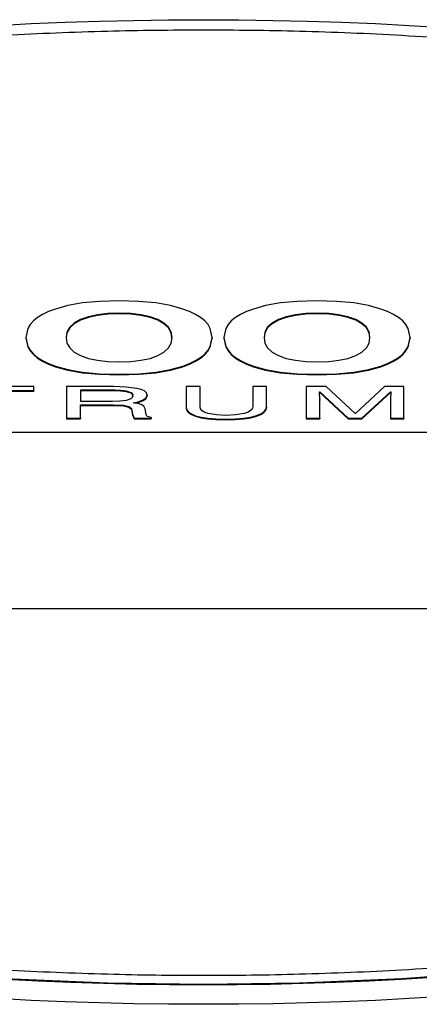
# Model space of a CAD drawing. Header units: inches. Extents: x 2.6 to 13.1, y 0.8 to 9.1.
# Tile 6 of 18: x 7.745 to 7.89, y 4.546 to 4.904. Entities that reach past the tile are written whole.
import ezdxf

# ---------------------------------------------------------------- set-up
doc = ezdxf.new("R2010")
doc.units = ezdxf.units.IN
doc.header["$MEASUREMENT"] = 0

msp = doc.modelspace()

# ---------------------------------------------------------------- linework, layer by layer
at = {"color": 7, "linetype": 'Continuous', "lineweight": 25}
for p, q in [((7.76782, 4.80109), (7.76248, 4.80017)), ((7.77406, 4.80164), (7.76782, 4.80109)), ((7.78119, 4.80182), (7.77406, 4.80164)), ((7.78833, 4.80164), (7.78119, 4.80182)), ((7.79456, 4.80109), (7.78833, 4.80164)), ((7.79991, 4.80017), (7.79456, 4.80109)), ((7.83989, 4.80109), (7.83454, 4.80017)), ((7.84613, 4.80164), (7.83989, 4.80109)), ((7.85326, 4.80182), (7.84613, 4.80164)), ((7.86039, 4.80164), (7.85326, 4.80182)), ((7.86663, 4.80109), (7.86039, 4.80164)), ((7.87198, 4.80017), (7.86663, 4.80109)), ((7.75332, 4.79693), (7.75148, 4.7958)), ((7.75551, 4.79796), (7.75332, 4.79693)), ((7.75802, 4.79888), (7.75551, 4.79796)), ((7.76248, 4.80017), (7.75802, 4.79888)), ((7.77705, 4.7972), (7.7733, 4.79677)), ((7.77705, 4.79697), (7.7733, 4.79654)), ((7.78124, 4.79735), (7.77705, 4.7972)), ((7.77705, 4.7972), (7.77705, 4.79697)), ((7.78124, 4.79712), (7.77705, 4.79697)), ((7.78543, 4.7972), (7.78124, 4.79735)), ((7.78124, 4.79735), (7.78124, 4.79712)), ((7.78543, 4.79697), (7.78124, 4.79712)), ((7.78916, 4.79677), (7.78543, 4.7972)), ((7.78543, 4.7972), (7.78543, 4.79697)), ((7.78916, 4.79654), (7.78543, 4.79697)), ((7.80436, 4.79888), (7.79991, 4.80017)), ((7.80687, 4.79796), (7.80436, 4.79888)), ((7.80904, 4.79693), (7.80687, 4.79796)), ((7.81088, 4.7958), (7.80904, 4.79693)), ((7.82539, 4.79693), (7.82355, 4.7958)), ((7.82757, 4.79796), (7.82539, 4.79693)), ((7.83009, 4.79888), (7.82757, 4.79796)), ((7.83454, 4.80017), (7.83009, 4.79888)), ((7.84912, 4.7972), (7.84537, 4.79677)), ((7.84912, 4.79697), (7.84537, 4.79654)), ((7.85331, 4.79735), (7.84912, 4.7972)), ((7.84912, 4.7972), (7.84912, 4.79697)), ((7.85331, 4.79712), (7.84912, 4.79697)), ((7.8575, 4.7972), (7.85331, 4.79735)), ((7.85331, 4.79735), (7.85331, 4.79712)), ((7.8575, 4.79697), (7.85331, 4.79712)), ((7.86123, 4.79677), (7.8575, 4.7972)), ((7.8575, 4.7972), (7.8575, 4.79697)), ((7.86123, 4.79654), (7.8575, 4.79697)), ((7.87643, 4.79888), (7.87198, 4.80017)), ((7.87894, 4.79796), (7.87643, 4.79888)), ((7.88111, 4.79693), (7.87894, 4.79796)), ((7.88295, 4.7958), (7.88111, 4.79693)), ((7.74997, 4.79455), (7.74879, 4.7932)), ((7.75148, 4.7958), (7.74997, 4.79455)), ((7.76485, 4.79377), (7.76321, 4.79225)), ((7.76485, 4.79354), (7.76321, 4.79202)), ((7.76715, 4.79504), (7.76485, 4.79377)), ((7.76715, 4.79481), (7.76485, 4.79354)), ((7.76485, 4.79377), (7.76485, 4.79354)), ((7.77, 4.79605), (7.76715, 4.79504)), ((7.77, 4.79582), (7.76715, 4.79481)), ((7.76715, 4.79504), (7.76715, 4.79481)), ((7.7733, 4.79677), (7.77, 4.79605)), ((7.7733, 4.79654), (7.77, 4.79582)), ((7.77, 4.79605), (7.77, 4.79582)), ((7.7733, 4.79677), (7.7733, 4.79654)), ((7.79244, 4.79605), (7.78916, 4.79677)), ((7.78916, 4.79677), (7.78916, 4.79654)), ((7.79244, 4.79582), (7.78916, 4.79654)), ((7.79526, 4.79504), (7.79244, 4.79605)), ((7.79244, 4.79605), (7.79244, 4.79582)), ((7.79526, 4.79481), (7.79244, 4.79582)), ((7.79753, 4.79376), (7.79526, 4.79504)), ((7.79526, 4.79504), (7.79526, 4.79481)), ((7.79753, 4.79353), (7.79526, 4.79481)), ((7.79915, 4.79224), (7.79753, 4.79376)), ((7.79753, 4.79376), (7.79753, 4.79353)), ((7.79915, 4.79201), (7.79753, 4.79353)), ((7.81239, 4.79455), (7.81088, 4.7958)), ((7.81356, 4.7932), (7.81239, 4.79455)), ((7.82203, 4.79455), (7.82086, 4.7932)), ((7.82355, 4.7958), (7.82203, 4.79455)), ((7.83692, 4.79377), (7.83527, 4.79225)), ((7.83692, 4.79354), (7.83527, 4.79202)), ((7.83922, 4.79504), (7.83692, 4.79377)), ((7.83922, 4.79481), (7.83692, 4.79354)), ((7.83692, 4.79377), (7.83692, 4.79354)), ((7.84207, 4.79605), (7.83922, 4.79504)), ((7.84207, 4.79582), (7.83922, 4.79481)), ((7.83922, 4.79504), (7.83922, 4.79481)), ((7.84537, 4.79677), (7.84207, 4.79605)), ((7.84537, 4.79654), (7.84207, 4.79582)), ((7.84207, 4.79605), (7.84207, 4.79582)), ((7.84537, 4.79677), (7.84537, 4.79654)), ((7.86451, 4.79605), (7.86123, 4.79677)), ((7.86123, 4.79677), (7.86123, 4.79654)), ((7.86451, 4.79582), (7.86123, 4.79654)), ((7.86733, 4.79504), (7.86451, 4.79605)), ((7.86451, 4.79605), (7.86451, 4.79582)), ((7.86733, 4.79481), (7.86451, 4.79582)), ((7.8696, 4.79376), (7.86733, 4.79504)), ((7.86733, 4.79504), (7.86733, 4.79481)), ((7.8696, 4.79353), (7.86733, 4.79481)), ((7.87122, 4.79224), (7.8696, 4.79376)), ((7.8696, 4.79376), (7.8696, 4.79353)), ((7.87122, 4.79201), (7.8696, 4.79353)), ((7.88445, 4.79455), (7.88295, 4.7958)), ((7.88562, 4.7932), (7.88445, 4.79455)), ((7.74795, 4.79174), (7.74728, 4.78849)), ((7.74879, 4.7932), (7.74795, 4.79174)), ((7.76222, 4.7905), (7.76189, 4.78849)), ((7.76222, 4.79027), (7.76191, 4.78838)), ((7.76321, 4.79225), (7.76222, 4.7905)), ((7.76321, 4.79202), (7.76222, 4.79027)), ((7.76222, 4.7905), (7.76222, 4.79027)), ((7.76321, 4.79225), (7.76321, 4.79202)), ((7.80012, 4.79049), (7.79915, 4.79224)), ((7.79915, 4.79224), (7.79915, 4.79201)), ((7.80012, 4.79026), (7.79915, 4.79201)), ((7.80045, 4.78849), (7.80012, 4.79049)), ((7.80012, 4.79049), (7.80012, 4.79026)), ((7.80043, 4.78838), (7.80012, 4.79026)), ((7.81439, 4.79174), (7.81356, 4.7932)), ((7.81506, 4.78849), (7.81439, 4.79174)), ((7.82002, 4.79174), (7.81935, 4.78849)), ((7.82086, 4.7932), (7.82002, 4.79174)), ((7.83429, 4.7905), (7.83396, 4.78849)), ((7.83429, 4.79027), (7.83398, 4.78838)), ((7.83527, 4.79225), (7.83429, 4.7905)), ((7.83527, 4.79202), (7.83429, 4.79027)), ((7.83429, 4.7905), (7.83429, 4.79027)), ((7.83527, 4.79225), (7.83527, 4.79202)), ((7.87219, 4.79049), (7.87122, 4.79224)), ((7.87122, 4.79224), (7.87122, 4.79201)), ((7.87219, 4.79026), (7.87122, 4.79201)), ((7.87251, 4.78849), (7.87219, 4.79049)), ((7.87219, 4.79049), (7.87219, 4.79026)), ((7.8725, 4.78838), (7.87219, 4.79026)), ((7.88646, 4.79174), (7.88562, 4.7932)), ((7.88713, 4.78849), (7.88646, 4.79174)), ((7.74728, 4.78849), (7.74795, 4.7853)), ((7.74728, 4.78849), (7.74728, 4.78826)), ((7.74728, 4.78826), (7.74795, 4.78507)), ((7.76189, 4.78849), (7.76222, 4.78649)), ((7.76222, 4.78649), (7.76321, 4.78473)), ((7.79915, 4.78473), (7.80012, 4.78649)), ((7.80012, 4.78649), (7.80045, 4.78849)), ((7.81439, 4.7853), (7.81506, 4.78849)), ((7.81439, 4.78507), (7.81506, 4.78826)), ((7.81506, 4.78849), (7.81506, 4.78826)), ((7.81935, 4.78849), (7.82002, 4.7853)), ((7.81935, 4.78849), (7.81935, 4.78826)), ((7.81935, 4.78826), (7.82002, 4.78507)), ((7.83396, 4.78849), (7.83429, 4.78649)), ((7.83429, 4.78649), (7.83527, 4.78473)), ((7.87122, 4.78473), (7.87219, 4.78649)), ((7.87219, 4.78649), (7.87251, 4.78849)), ((7.88646, 4.7853), (7.88713, 4.78849)), ((7.88646, 4.78507), (7.88713, 4.78826)), ((7.88713, 4.78849), (7.88713, 4.78826)), ((7.74795, 4.7853), (7.74879, 4.78385)), ((7.74795, 4.7853), (7.74795, 4.78507)), ((7.74795, 4.78507), (7.74879, 4.78362)), ((7.74879, 4.78385), (7.74997, 4.7825)), ((7.74879, 4.78385), (7.74879, 4.78362)), ((7.74879, 4.78362), (7.74997, 4.78227)), ((7.74997, 4.7825), (7.75148, 4.78125)), ((7.74997, 4.7825), (7.74997, 4.78227)), ((7.76321, 4.78473), (7.76485, 4.78321)), ((7.76485, 4.78321), (7.76715, 4.78194)), ((7.79526, 4.78194), (7.79753, 4.78321)), ((7.79753, 4.78321), (7.79915, 4.78473)), ((7.81088, 4.78125), (7.81239, 4.7825)), ((7.81239, 4.7825), (7.81356, 4.78385)), ((7.81239, 4.78227), (7.81356, 4.78362)), ((7.81239, 4.7825), (7.81239, 4.78227)), ((7.81356, 4.78385), (7.81439, 4.7853)), ((7.81356, 4.78362), (7.81439, 4.78507)), ((7.81356, 4.78385), (7.81356, 4.78362)), ((7.81439, 4.7853), (7.81439, 4.78507)), ((7.82002, 4.7853), (7.82086, 4.78385)), ((7.82002, 4.7853), (7.82002, 4.78507)), ((7.82002, 4.78507), (7.82086, 4.78362)), ((7.82086, 4.78385), (7.82203, 4.7825)), ((7.82086, 4.78385), (7.82086, 4.78362)), ((7.82086, 4.78362), (7.82203, 4.78227)), ((7.82203, 4.7825), (7.82355, 4.78125)), ((7.82203, 4.7825), (7.82203, 4.78227)), ((7.83527, 4.78473), (7.83692, 4.78321)), ((7.83692, 4.78321), (7.83922, 4.78194)), ((7.86733, 4.78194), (7.8696, 4.78321)), ((7.8696, 4.78321), (7.87122, 4.78473)), ((7.88295, 4.78125), (7.88445, 4.7825)), ((7.88445, 4.7825), (7.88562, 4.78385)), ((7.88445, 4.78227), (7.88562, 4.78362)), ((7.88445, 4.7825), (7.88445, 4.78227)), ((7.88562, 4.78385), (7.88646, 4.7853)), ((7.88562, 4.78362), (7.88646, 4.78507)), ((7.88562, 4.78385), (7.88562, 4.78362)), ((7.88646, 4.7853), (7.88646, 4.78507)), ((7.74997, 4.78227), (7.75148, 4.78102)), ((7.75148, 4.78125), (7.75332, 4.78011)), ((7.75148, 4.78125), (7.75148, 4.78102)), ((7.75148, 4.78102), (7.75332, 4.77988)), ((7.75332, 4.78011), (7.75551, 4.77905)), ((7.75332, 4.78011), (7.75332, 4.77988)), ((7.75332, 4.77988), (7.75551, 4.77882)), ((7.75551, 4.77905), (7.75802, 4.7781)), ((7.75551, 4.77905), (7.75551, 4.77882)), ((7.76715, 4.78194), (7.77, 4.78093)), ((7.77, 4.78093), (7.7733, 4.78021)), ((7.7733, 4.78021), (7.77705, 4.77978)), ((7.77705, 4.77978), (7.78124, 4.77964)), ((7.78124, 4.77964), (7.78543, 4.77978)), ((7.78543, 4.77978), (7.78916, 4.78021)), ((7.78916, 4.78021), (7.79244, 4.78093)), ((7.79244, 4.78093), (7.79526, 4.78194)), ((7.80436, 4.7781), (7.80687, 4.77905)), ((7.80687, 4.77905), (7.80904, 4.78011)), ((7.80687, 4.77882), (7.80904, 4.77988)), ((7.80687, 4.77905), (7.80687, 4.77882)), ((7.80904, 4.78011), (7.81088, 4.78125)), ((7.80904, 4.77988), (7.81088, 4.78102)), ((7.80904, 4.78011), (7.80904, 4.77988)), ((7.81088, 4.78102), (7.81239, 4.78227)), ((7.81088, 4.78125), (7.81088, 4.78102)), ((7.82203, 4.78227), (7.82355, 4.78102)), ((7.82355, 4.78125), (7.82539, 4.78011)), ((7.82355, 4.78125), (7.82355, 4.78102)), ((7.82355, 4.78102), (7.82539, 4.77988)), ((7.82539, 4.78011), (7.82757, 4.77905)), ((7.82539, 4.78011), (7.82539, 4.77988)), ((7.82539, 4.77988), (7.82757, 4.77882)), ((7.82757, 4.77905), (7.83009, 4.7781)), ((7.82757, 4.77905), (7.82757, 4.77882)), ((7.83922, 4.78194), (7.84207, 4.78093)), ((7.84207, 4.78093), (7.84537, 4.78021)), ((7.84537, 4.78021), (7.84912, 4.77978)), ((7.84912, 4.77978), (7.85331, 4.77964)), ((7.85331, 4.77964), (7.8575, 4.77978)), ((7.8575, 4.77978), (7.86123, 4.78021)), ((7.86123, 4.78021), (7.86451, 4.78093)), ((7.86451, 4.78093), (7.86733, 4.78194)), ((7.87643, 4.7781), (7.87894, 4.77905)), ((7.87894, 4.77905), (7.88111, 4.78011)), ((7.87894, 4.77882), (7.88111, 4.77988)), ((7.87894, 4.77905), (7.87894, 4.77882)), ((7.88111, 4.78011), (7.88295, 4.78125)), ((7.88111, 4.77988), (7.88295, 4.78102)), ((7.88111, 4.78011), (7.88111, 4.77988)), ((7.88295, 4.78102), (7.88445, 4.78227)), ((7.88295, 4.78125), (7.88295, 4.78102)), ((7.75551, 4.77882), (7.75802, 4.77787)), ((7.75802, 4.7781), (7.76248, 4.77682)), ((7.75802, 4.7781), (7.75802, 4.77787)), ((7.75802, 4.77787), (7.76248, 4.77659)), ((7.76248, 4.77682), (7.76782, 4.7759)), ((7.76248, 4.77682), (7.76248, 4.77659)), ((7.76248, 4.77659), (7.76782, 4.77567)), ((7.76782, 4.7759), (7.77406, 4.77535)), ((7.76782, 4.7759), (7.76782, 4.77567)), ((7.76782, 4.77567), (7.77406, 4.77512)), ((7.77406, 4.77535), (7.78119, 4.77516)), ((7.77406, 4.77535), (7.77406, 4.77512)), ((7.78119, 4.77516), (7.78833, 4.77535)), ((7.78833, 4.77535), (7.79456, 4.7759)), ((7.78833, 4.77512), (7.79456, 4.77567)), ((7.78833, 4.77535), (7.78833, 4.77512)), ((7.79456, 4.7759), (7.79991, 4.77682)), ((7.79456, 4.77567), (7.79991, 4.77659)), ((7.79456, 4.7759), (7.79456, 4.77567)), ((7.79991, 4.77682), (7.80436, 4.7781)), ((7.79991, 4.77659), (7.80436, 4.77787)), ((7.79991, 4.77682), (7.79991, 4.77659)), ((7.80436, 4.77787), (7.80687, 4.77882)), ((7.80436, 4.7781), (7.80436, 4.77787)), ((7.82757, 4.77882), (7.83009, 4.77787)), ((7.83009, 4.7781), (7.83454, 4.77682)), ((7.83009, 4.7781), (7.83009, 4.77787)), ((7.83009, 4.77787), (7.83454, 4.77659)), ((7.83454, 4.77682), (7.83989, 4.7759)), ((7.83454, 4.77682), (7.83454, 4.77659)), ((7.83454, 4.77659), (7.83989, 4.77567)), ((7.83989, 4.7759), (7.84613, 4.77535)), ((7.83989, 4.7759), (7.83989, 4.77567)), ((7.83989, 4.77567), (7.84613, 4.77512)), ((7.84613, 4.77535), (7.85326, 4.77516)), ((7.84613, 4.77535), (7.84613, 4.77512)), ((7.85326, 4.77516), (7.86039, 4.77535)), ((7.86039, 4.77535), (7.86663, 4.7759)), ((7.86039, 4.77512), (7.86663, 4.77567)), ((7.86039, 4.77535), (7.86039, 4.77512)), ((7.86663, 4.7759), (7.87198, 4.77682)), ((7.86663, 4.77567), (7.87198, 4.77659)), ((7.86663, 4.7759), (7.86663, 4.77567)), ((7.87198, 4.77682), (7.87643, 4.7781)), ((7.87198, 4.77659), (7.87643, 4.77787)), ((7.87198, 4.77682), (7.87198, 4.77659)), ((7.87643, 4.77787), (7.87894, 4.77882)), ((7.87643, 4.7781), (7.87643, 4.77787)), ((7.77406, 4.77512), (7.78119, 4.77493)), ((7.78119, 4.77516), (7.78119, 4.77493)), ((7.78119, 4.77493), (7.78833, 4.77512)), ((7.84613, 4.77512), (7.85326, 4.77493)), ((7.85326, 4.77516), (7.85326, 4.77493)), ((7.85326, 4.77493), (7.86039, 4.77512)), ((7.7501, 4.77064), (7.71998, 4.77064)), ((7.73755, 4.76926), (7.7501, 4.76926)), ((7.73755, 4.76903), (7.7501, 4.76903)), ((7.7501, 4.76926), (7.7501, 4.77064)), ((7.7501, 4.76926), (7.7501, 4.76903)), ((7.77924, 4.77064), (7.76209, 4.77064)), ((7.76209, 4.77064), (7.76209, 4.75911)), ((7.7796, 4.76931), (7.7671, 4.76931)), ((7.7671, 4.76931), (7.7671, 4.76539)), ((7.7796, 4.76908), (7.7671, 4.76908)), ((7.78372, 4.7705), (7.77924, 4.77064)), ((7.78169, 4.76926), (7.7796, 4.76931)), ((7.7796, 4.76931), (7.7796, 4.76908)), ((7.78169, 4.76903), (7.7796, 4.76908)), ((7.78387, 4.76901), (7.78169, 4.76926)), ((7.78169, 4.76926), (7.78169, 4.76903)), ((7.78387, 4.76878), (7.78169, 4.76903)), ((7.78762, 4.77001), (7.78372, 4.7705)), ((7.78558, 4.76843), (7.78387, 4.76901)), ((7.78387, 4.76901), (7.78387, 4.76878)), ((7.78558, 4.7682), (7.78387, 4.76878)), ((7.78608, 4.76798), (7.78558, 4.76843)), ((7.78558, 4.76843), (7.78558, 4.7682)), ((7.78608, 4.76775), (7.78558, 4.7682)), ((7.78918, 4.7696), (7.78762, 4.77001)), ((7.79039, 4.76906), (7.78918, 4.7696)), ((7.79116, 4.76838), (7.79039, 4.76906)), ((7.79143, 4.76754), (7.79116, 4.76838)), ((7.80564, 4.77064), (7.80564, 4.76295)), ((7.81065, 4.77064), (7.80564, 4.77064)), ((7.81065, 4.76338), (7.81065, 4.77064)), ((7.82982, 4.77064), (7.82982, 4.76335)), ((7.83483, 4.77064), (7.82982, 4.77064)), ((7.83483, 4.76316), (7.83483, 4.77064)), ((7.85653, 4.77064), (7.84935, 4.77064)), ((7.84935, 4.77064), (7.84935, 4.75911)), ((7.8541, 4.76878), (7.85421, 4.76878)), ((7.85421, 4.76592), (7.8541, 4.76878)), ((7.85411, 4.76855), (7.85421, 4.76855)), ((7.85421, 4.76878), (7.86464, 4.75911)), ((7.85421, 4.76878), (7.85421, 4.76855)), ((7.85421, 4.76855), (7.86464, 4.75888)), ((7.86712, 4.76089), (7.85653, 4.77064)), ((7.87777, 4.77064), (7.86723, 4.76089)), ((7.8696, 4.75911), (7.88004, 4.76879)), ((7.8696, 4.75888), (7.88004, 4.76856)), ((7.88489, 4.77064), (7.87777, 4.77064)), ((7.88015, 4.76879), (7.88004, 4.76592)), ((7.88004, 4.76879), (7.88015, 4.76879)), ((7.88004, 4.76879), (7.88004, 4.76856)), ((7.88004, 4.76856), (7.88014, 4.76856)), ((7.88489, 4.75911), (7.88489, 4.77064)), ((7.7671, 4.76539), (7.77873, 4.76539)), ((7.77873, 4.76539), (7.78145, 4.76546)), ((7.78145, 4.76546), (7.78387, 4.76575)), ((7.78387, 4.76575), (7.78561, 4.76635)), ((7.78561, 4.76635), (7.78609, 4.76681)), ((7.78627, 4.76738), (7.78608, 4.76798)), ((7.78608, 4.76798), (7.78608, 4.76775)), ((7.78623, 4.76727), (7.78608, 4.76775)), ((7.78609, 4.76681), (7.78627, 4.76738)), ((7.78627, 4.76478), (7.78808, 4.76515)), ((7.78783, 4.76455), (7.78627, 4.76478)), ((7.78692, 4.76468), (7.78808, 4.76492)), ((7.78808, 4.76515), (7.78974, 4.76568)), ((7.78808, 4.76492), (7.78974, 4.76545)), ((7.78808, 4.76515), (7.78808, 4.76492)), ((7.78974, 4.76568), (7.79096, 4.76645)), ((7.78974, 4.76545), (7.79096, 4.76622)), ((7.78974, 4.76568), (7.78974, 4.76545)), ((7.79096, 4.76645), (7.79143, 4.76754)), ((7.79096, 4.76622), (7.79143, 4.76731)), ((7.79096, 4.76645), (7.79096, 4.76622)), ((7.79143, 4.76754), (7.79143, 4.76731)), ((7.85421, 4.75911), (7.85421, 4.76592)), ((7.85421, 4.76592), (7.85421, 4.76569)), ((7.85421, 4.75888), (7.85421, 4.76569)), ((7.88004, 4.76592), (7.88004, 4.75911)), ((7.7671, 4.76406), (7.77924, 4.76406)), ((7.7671, 4.75911), (7.7671, 4.76406)), ((7.7671, 4.76383), (7.77924, 4.76383)), ((7.77924, 4.76406), (7.7828, 4.76387)), ((7.77924, 4.76406), (7.77924, 4.76383)), ((7.77924, 4.76383), (7.7828, 4.76364)), ((7.7828, 4.76387), (7.78479, 4.76338)), ((7.7828, 4.76387), (7.7828, 4.76364)), ((7.7828, 4.76364), (7.78479, 4.76315)), ((7.78479, 4.76338), (7.78566, 4.76272)), ((7.78479, 4.76338), (7.78479, 4.76315)), ((7.78479, 4.76315), (7.78566, 4.76249)), ((7.78566, 4.76272), (7.78585, 4.762)), ((7.78566, 4.76272), (7.78566, 4.76249)), ((7.78566, 4.76249), (7.78585, 4.76177)), ((7.78585, 4.762), (7.78602, 4.76066)), ((7.78585, 4.762), (7.78585, 4.76177)), ((7.78585, 4.76177), (7.78602, 4.76043)), ((7.78921, 4.76419), (7.78783, 4.76455)), ((7.79023, 4.76359), (7.78921, 4.76419)), ((7.79071, 4.76261), (7.79023, 4.76359)), ((7.79102, 4.76052), (7.79071, 4.76261)), ((7.80564, 4.76295), (7.80584, 4.76215)), ((7.80564, 4.76295), (7.80564, 4.76272)), ((7.80564, 4.76272), (7.80584, 4.76192)), ((7.80584, 4.76215), (7.80647, 4.76139)), ((7.80584, 4.76215), (7.80584, 4.76192)), ((7.80584, 4.76192), (7.80647, 4.76116)), ((7.80647, 4.76139), (7.80752, 4.76069)), ((7.80647, 4.76139), (7.80647, 4.76116)), ((7.80647, 4.76116), (7.80752, 4.76046)), ((7.81087, 4.76252), (7.81065, 4.76338)), ((7.81149, 4.76182), (7.81087, 4.76252)), ((7.81244, 4.76127), (7.81149, 4.76182)), ((7.81367, 4.76084), (7.81244, 4.76127)), ((7.82794, 4.76125), (7.82666, 4.76083)), ((7.82894, 4.7618), (7.82794, 4.76125)), ((7.82959, 4.76249), (7.82894, 4.7618)), ((7.82982, 4.76335), (7.82959, 4.76249)), ((7.83279, 4.76074), (7.83393, 4.76148)), ((7.83279, 4.76051), (7.83393, 4.76125)), ((7.83393, 4.76148), (7.83461, 4.76229)), ((7.83393, 4.76125), (7.83461, 4.76206)), ((7.83393, 4.76148), (7.83393, 4.76125)), ((7.83461, 4.76229), (7.83483, 4.76316)), ((7.83461, 4.76206), (7.83483, 4.76293)), ((7.83461, 4.76229), (7.83461, 4.76206)), ((7.83483, 4.76316), (7.83483, 4.76293)), ((7.76209, 4.75911), (7.76209, 4.75888)), ((7.76209, 4.75911), (7.7671, 4.75911)), ((7.76209, 4.75888), (7.7671, 4.75888)), ((7.7671, 4.75911), (7.7671, 4.75888)), ((7.78602, 4.76066), (7.78673, 4.75911)), ((7.78602, 4.76066), (7.78602, 4.76043)), ((7.78602, 4.76043), (7.78673, 4.75888)), ((7.78673, 4.75911), (7.79288, 4.75911)), ((7.78673, 4.75911), (7.78673, 4.75888)), ((7.78673, 4.75888), (7.79288, 4.75888)), ((7.79139, 4.75981), (7.79102, 4.76052)), ((7.79288, 4.75937), (7.79139, 4.75981)), ((7.79288, 4.75911), (7.79288, 4.75937)), ((7.79288, 4.75937), (7.79288, 4.75914)), ((7.79288, 4.75888), (7.79288, 4.75914)), ((7.79288, 4.75911), (7.79288, 4.75888)), ((7.80752, 4.76069), (7.80903, 4.76007)), ((7.80752, 4.76069), (7.80752, 4.76046)), ((7.80752, 4.76046), (7.80903, 4.75984)), ((7.80903, 4.76007), (7.81101, 4.75955)), ((7.80903, 4.76007), (7.80903, 4.75984)), ((7.80903, 4.75984), (7.81101, 4.75932)), ((7.81101, 4.75955), (7.81347, 4.75915)), ((7.81101, 4.75955), (7.81101, 4.75932)), ((7.81101, 4.75932), (7.81347, 4.75892)), ((7.81347, 4.75915), (7.81643, 4.75889)), ((7.81347, 4.75915), (7.81347, 4.75892)), ((7.81347, 4.75892), (7.81643, 4.75866)), ((7.81669, 4.76033), (7.81367, 4.76084)), ((7.81643, 4.75889), (7.8199, 4.7588)), ((7.81643, 4.75889), (7.81643, 4.75866)), ((7.81643, 4.75866), (7.8199, 4.75857)), ((7.82005, 4.76018), (7.81669, 4.76033)), ((7.8199, 4.7588), (7.82346, 4.75889)), ((7.8199, 4.7588), (7.8199, 4.75857)), ((7.8199, 4.75857), (7.82346, 4.75866)), ((7.82352, 4.76033), (7.82005, 4.76018)), ((7.82346, 4.75889), (7.82653, 4.75915)), ((7.82346, 4.75866), (7.82653, 4.75892)), ((7.82346, 4.75889), (7.82346, 4.75866)), ((7.82666, 4.76083), (7.82352, 4.76033)), ((7.82653, 4.75915), (7.8291, 4.75956)), ((7.82653, 4.75892), (7.8291, 4.75933)), ((7.82653, 4.75915), (7.82653, 4.75892)), ((7.8291, 4.75956), (7.83118, 4.76009)), ((7.8291, 4.75933), (7.83118, 4.75986)), ((7.8291, 4.75956), (7.8291, 4.75933)), ((7.83118, 4.76009), (7.83279, 4.76074)), ((7.83118, 4.75986), (7.83279, 4.76051)), ((7.83118, 4.76009), (7.83118, 4.75986)), ((7.83279, 4.76074), (7.83279, 4.76051)), ((7.84935, 4.75911), (7.85421, 4.75911)), ((7.84935, 4.75911), (7.84935, 4.75888)), ((7.84935, 4.75888), (7.85421, 4.75888)), ((7.85421, 4.75911), (7.85421, 4.75888)), ((7.86464, 4.75911), (7.8696, 4.75911)), ((7.86464, 4.75911), (7.86464, 4.75888)), ((7.86464, 4.75888), (7.8696, 4.75888)), ((7.86723, 4.76089), (7.86712, 4.76089)), ((7.8696, 4.75911), (7.8696, 4.75888)), ((7.88004, 4.75911), (7.88489, 4.75911)), ((7.88004, 4.75911), (7.88004, 4.75888)), ((7.88004, 4.75888), (7.88489, 4.75888)), ((7.88489, 4.75911), (7.88489, 4.75888)), ((8.12194, 4.75389), (7.50186, 4.75389)), ((7.50186, 4.68993), (8.12194, 4.68993)), ((7.50186, 4.68987), (8.12194, 4.68987))]:
    msp.add_line(p, q, dxfattribs=at)
at = {"color": 7, "linetype": 'Continuous', "lineweight": 25, "flags": 128}
msp.add_lwpolyline([(7.92367, 4.55806), (7.88415, 4.5552), (7.84684, 4.55364), (7.8119, 4.55317), (7.77695, 4.55364), (7.73964, 4.5552), (7.70012, 4.55806), (7.65867, 4.56247), (7.61576, 4.56869), (7.57204, 4.57698), (7.52843, 4.58756), (7.49126, 4.59884), (7.45595, 4.61206), (7.42352, 4.62722), (7.39504, 4.64421), (7.37155, 4.66283), (7.35399, 4.6828), (7.34313, 4.70372), (7.33945, 4.72513), (7.33945, 4.72513)], dxfattribs=at)
at = {"color": 7, "linetype": 'Continuous', "lineweight": 25}
msp.add_ellipse((7.8119, 4.72502), major_axis=(0.49213, 0), ratio=0.36397, dxfattribs=at)
msp.add_ellipse((7.8119, 4.72502), major_axis=(0.47244, 0), ratio=0.36397, start_param=3.141593, end_param=6.283185, dxfattribs=at)
msp.add_open_spline([(7.8119, 4.90037), (7.82356, 4.90028), (7.84775, 4.90009), (7.88517, 4.89847), (7.92481, 4.89562), (7.96638, 4.89119), (8.00942, 4.88495), (8.05324, 4.87663), (8.09496, 4.8665), (8.1338, 4.85471), (8.16914, 4.84147), (8.20157, 4.8263), (8.23005, 4.8093), (8.25352, 4.79067), (8.27105, 4.77071), (8.28189, 4.74981), (8.28556, 4.72842), (8.28189, 4.70702), (8.27105, 4.68612), (8.25352, 4.66616), (8.23005, 4.64754), (8.20157, 4.63054), (8.16914, 4.61537), (8.1338, 4.60212), (8.09496, 4.59034), (8.05324, 4.58021), (8.00942, 4.57189), (7.96638, 4.56564), (7.92481, 4.56121), (7.88517, 4.55835), (7.84775, 4.55679), (7.8119, 4.55631), (7.77604, 4.55679), (7.73862, 4.55835), (7.69898, 4.56121), (7.65741, 4.56564), (7.61438, 4.57189), (7.57055, 4.58021), (7.52883, 4.59034), (7.48999, 4.60212), (7.45466, 4.61537), (7.42222, 4.63054), (7.39374, 4.64754), (7.37027, 4.66616), (7.35274, 4.68612), (7.3419, 4.70702), (7.33823, 4.72842), (7.3419, 4.74981), (7.35274, 4.77071), (7.37027, 4.79067), (7.39374, 4.8093), (7.42222, 4.8263), (7.45466, 4.84147), (7.48999, 4.85471), (7.52883, 4.8665), (7.57055, 4.87663), (7.61438, 4.88495), (7.65741, 4.89119), (7.69898, 4.89562), (7.73862, 4.89847), (7.77604, 4.90009), (7.80023, 4.90028), (7.8119, 4.90037)], degree=3, knots=[0, 0, 0, 0, 0.011419, 0.023689, 0.036877, 0.051049, 0.066268, 0.082587, 0.100044, 0.116267, 0.13336, 0.151287, 0.169982, 0.189347, 0.209248, 0.229527, 0.25, 0.270473, 0.290752, 0.310653, 0.330018, 0.348713, 0.36664, 0.383733, 0.399956, 0.417413, 0.433732, 0.448951, 0.463123, 0.476311, 0.488581, 0.5, 0.511419, 0.523689, 0.536877, 0.551049, 0.566268, 0.582587, 0.600044, 0.616267, 0.63336, 0.651287, 0.669982, 0.689347, 0.709248, 0.729527, 0.75, 0.770473, 0.790752, 0.810653, 0.830018, 0.848713, 0.86664, 0.883733, 0.899956, 0.917413, 0.933732, 0.948951, 0.963123, 0.976311, 0.988581, 1, 1, 1, 1], dxfattribs=at)

doc.saveas('drawing.dxf')
